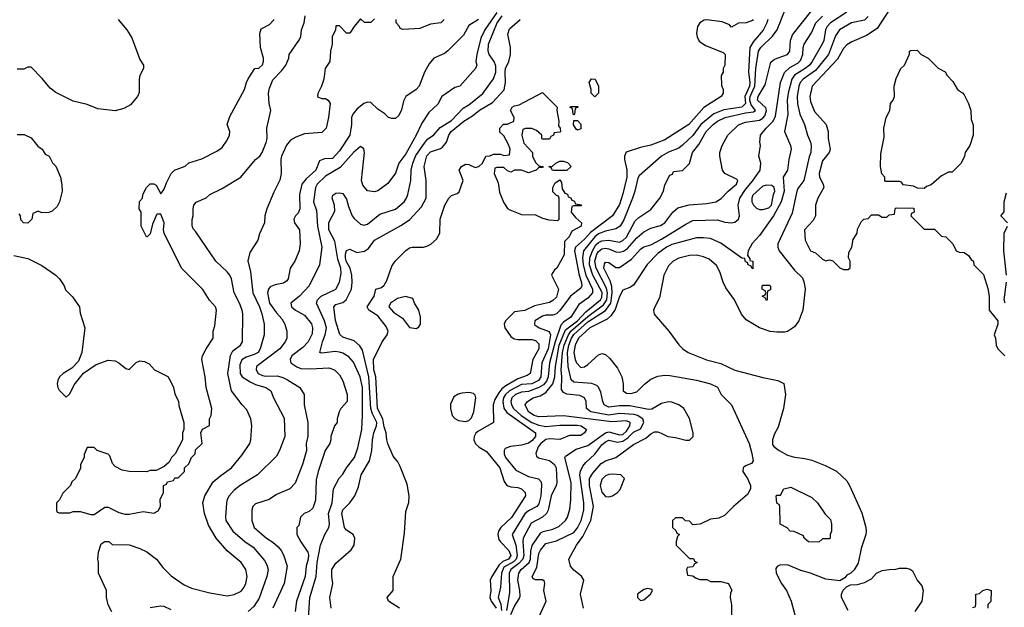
# Model space of a CAD drawing. Header units: inches. Extents: x 1793389 to 1900389, y 320802 to 470796.
# Tile 108 of 256: x 1870184 to 1875809, y 352575 to 355929. Entities that reach past the tile are written whole.
import ezdxf

# ---------------------------------------------------------------- set-up
doc = ezdxf.new("R2010")
doc.units = ezdxf.units.IN
doc.header["$MEASUREMENT"] = 0
doc.layers.add('B8375', color=7, linetype='Continuous')

msp = doc.modelspace()

# ---------------------------------------------------------------- linework, layer by layer
at = {"layer": 'B8375', "color": 2}
for points, elevation in [([(1870710, 352548.7), (1870689.4, 352589.4), (1870679, 352630), (1870679, 352670), (1870634, 352770), (1870634, 352830), (1870629.5, 352850), (1870633.2, 352890), (1870650, 352936), (1870670, 352951), (1870694, 352950), (1870712.7, 352932.7), (1870810, 352931.3), (1870870.7, 352910.7), (1870910.7, 352890.7), (1870964.7, 352850), (1871002.5, 352802.5), (1871050, 352754.8), (1871122.5, 352702.5), (1871164.5, 352684.5), (1871270, 352657.3), (1871370, 352640.7), (1871410, 352647.3), (1871450, 352667.3), (1871466, 352690), (1871476, 352710), (1871483.7, 352750), (1871476, 352790), (1871449.5, 352829.5), (1871370, 352896), (1871306, 352970), (1871263.3, 353043.3), (1871239.5, 353110), (1871229.4, 353170), (1871240.9, 353210), (1871289.2, 353290), (1871332.1, 353327.9), (1871393.2, 353370), (1871455.5, 353444.5), (1871499, 353510), (1871505.2, 353530), (1871509.2, 353610), (1871505.2, 353650), (1871481.5, 353701.5), (1871454, 353730), (1871393.2, 353810), (1871373.6, 353910), (1871387.2, 354012.8), (1871402.3, 354037.8), (1871445.2, 354070), (1871456, 354090), (1871458, 354250), (1871455.1, 354270), (1871439.5, 354310), (1871409.3, 354370), (1871394, 354450), (1871384, 354470), (1871369, 354490), (1871305.2, 354550), (1871190, 354718), (1871174.6, 354734.6), (1871168.4, 354751.6), (1871168.4, 354788.4), (1871175.3, 354810), (1871174, 354850), (1871179, 354870), (1871192.9, 354887.1), (1871248.9, 354911.1), (1871270, 354931.3), (1871337.5, 354962.5), (1871448, 355030), (1871530, 355131.3), (1871555.3, 355150), (1871568.9, 355171.1), (1871592.5, 355227.5), (1871597.2, 355250), (1871596, 355310), (1871619.3, 355410), (1871609.4, 355450), (1871604.5, 355510), (1871610, 355538), (1871630, 355584.7), (1871681.5, 355638.5), (1871704, 355670), (1871722, 355710), (1871724, 355730), (1871779, 355810), (1871789, 355830), (1871794, 355870), (1871809, 355910), (1871814, 355950)], 186), ([(1872908.8, 355970), (1872841.1, 355870), (1872817.4, 355822.6), (1872795.1, 355730), (1872788.7, 355690), (1872795.3, 355670), (1872788, 355650), (1872698, 355550), (1872670, 355542), (1872595.3, 355490), (1872572.5, 355447.5), (1872520.2, 355399.8), (1872481.6, 355338.4), (1872449.5, 355270), (1872390, 355164), (1872349.2, 355110), (1872330, 355052), (1872286.3, 354993.7), (1872230, 354951.3), (1872210, 354946), (1872171.1, 354951.1), (1872144.5, 354984.5), (1872136, 355010), (1872154, 355170), (1872150, 355192), (1872130, 355204.7), (1872090, 355170.8), (1872014.1, 355085.9), (1871930, 355036.3), (1871882.7, 354990), (1871874.5, 354970), (1871862.7, 354890), (1871879.1, 354839.1), (1871885.1, 354750), (1871909.4, 354630.6), (1871896, 354530), (1871837.2, 354410), (1871782.7, 354350), (1871733.2, 354310), (1871736, 354290), (1871759.3, 354270), (1871810, 354242), (1871850, 354193.2), (1871857, 354170), (1871854.8, 354134.8), (1871832, 354090), (1871802, 354058), (1871738, 354010), (1871729.3, 353989.3), (1871733.2, 353970), (1871766.5, 353946.5), (1871790, 353936.9), (1871845.1, 353934.9), (1871950, 353941.2), (1871982, 353930), (1872010, 353902), (1872030, 353868), (1872054, 353790), (1872055.3, 353750), (1872018, 353710), (1872008, 353690), (1871998, 353650), (1871998, 353630), (1871982, 353610), (1871962, 353550), (1871962, 353530), (1871955.3, 353510), (1871929.3, 353470), (1871889.3, 353350), (1871878, 353302), (1871872.9, 353187.1), (1871859, 353141), (1871838, 353122), (1871808, 353110), (1871788, 353090), (1871779, 353041), (1871768, 353030), (1871768, 352990), (1871789.1, 352949.1), (1871829, 352890), (1871833.3, 352873.3), (1871831.5, 352850), (1871819.7, 352810), (1871814.7, 352750), (1871766, 352610), (1871757, 352550)], 174), ([(1871834.5, 352510), (1871841.6, 352630), (1871876.9, 352750), (1871883.5, 352830), (1871902, 352930), (1871926.6, 352990), (1871949.4, 353030), (1871954.5, 353050), (1871948.2, 353110), (1871969.7, 353170), (1871975.6, 353250), (1872008.3, 353311.7), (1872030, 353334.8), (1872050, 353371), (1872097, 353430), (1872115.6, 353484.4), (1872137.6, 353590), (1872142.4, 353670), (1872141.7, 353830), (1872129.6, 353890), (1872090, 353973.2), (1872064.7, 354004.7), (1872030, 354025.1), (1872010, 354031.6), (1871985.1, 354034.9), (1871910, 354026), (1871898, 354030), (1871913.3, 354090), (1871929.7, 354130), (1871935.8, 354170), (1871924.2, 354210), (1871879, 354310), (1871886, 354330), (1871905.2, 354350), (1871989.4, 354390.6), (1872010, 354431.3), (1872020.5, 354479.5), (1872018, 354510), (1872002, 354562), (1871984.2, 354664.2), (1871949.6, 354730), (1871950, 354772), (1871984.7, 354835.3), (1871982.7, 354870), (1871969.4, 354910), (1871973.6, 354926.4), (1871990, 354938.8), (1872010, 354941), (1872030, 354936), (1872050, 354904.7), (1872061.6, 354861.6), (1872084, 354810), (1872094.4, 354794.4), (1872130, 354760.7), (1872150, 354755.5), (1872170, 354761.6), (1872242, 354818), (1872330, 354847.3), (1872379.5, 354890), (1872394, 354910), (1872401.6, 354930), (1872418.4, 355010), (1872420.5, 355070), (1872429.6, 355110), (1872447, 355153), (1872495.6, 355224.4), (1872513, 355247), (1872550, 355271), (1872585.7, 355314.3), (1872650, 355352.7), (1872716.6, 355423.4), (1872750, 355443), (1872830, 355507.7), (1872890, 355590.8), (1872903.5, 355630), (1872904.4, 355664.4), (1872895.1, 355690), (1872865.1, 355730), (1872859.7, 355750), (1872861.7, 355790), (1872911.5, 355910), (1872940.4, 355950)], 170), ([(1872990, 352532.7), (1873010, 352582), (1873037, 352623), (1873042, 352638), (1873041.3, 352670), (1873028.9, 352730), (1873035.3, 352770), (1873048.7, 352790), (1873094.3, 352830), (1873102, 352850), (1873104.1, 352895.9), (1873112.4, 352927.6), (1873161.2, 352998.8), (1873173.4, 353006.6), (1873230, 353020.7), (1873263.4, 353036.6), (1873302.8, 353070), (1873313.4, 353090), (1873325.8, 353134.2), (1873332.3, 353187.7), (1873333.3, 353286.7), (1873298.8, 353430), (1873302, 353438), (1873363.4, 353476.6), (1873430, 353498), (1873530, 353569.8), (1873550, 353576.4), (1873610, 353558.8), (1873630, 353561.8), (1873650, 353579.7), (1873668.7, 353610), (1873670.5, 353630), (1873650, 353639.5), (1873566.2, 353633.8), (1873290, 353667), (1873150, 353661.1), (1873122, 353670), (1873090.6, 353690), (1873070.7, 353730), (1873084, 353750), (1873117.3, 353770), (1873157.6, 353782.4), (1873190, 353801.3), (1873230.2, 353849.8), (1873240.7, 353890), (1873244.1, 353950), (1873265.1, 354070), (1873301.8, 354158.2), (1873370, 354209.8), (1873418.1, 354261.9), (1873502.3, 354330), (1873510, 354344.5), (1873510.8, 354370.8), (1873457.8, 354470), (1873438.4, 354530), (1873440.6, 354570), (1873455.2, 354610), (1873476.1, 354643.9), (1873490, 354657.2), (1873510, 354667.4), (1873550, 354671.1), (1873610, 354659.6), (1873630, 354668), (1873650, 354687.8), (1873699.2, 354780.8), (1873719.9, 354800.1), (1873790, 354846), (1873841, 354910), (1873861, 354950), (1873870, 354986), (1873898, 355042), (1873912.7, 355047.3), (1873918, 355062), (1873970, 355068), (1874010, 355108), (1874026.8, 355170), (1874063.1, 355216.9), (1874106, 355290), (1874146, 355330), (1874170.6, 355350), (1874214.8, 355370), (1874330, 355397.7), (1874376.7, 355403.3), (1874387.3, 355410), (1874363.3, 355443.3), (1874354.6, 355470), (1874356.3, 355490), (1874384.2, 355550), (1874389.2, 355650), (1874403.7, 355750), (1874417.1, 355770), (1874484.5, 355835.5), (1874510.4, 355870), (1874558, 355990)], 174), ([(1873153.4, 352526.6), (1873191.3, 352610), (1873178.8, 352670), (1873184.7, 352710), (1873182, 352722), (1873170, 352731.3), (1873130, 352731.3), (1873118, 352738), (1873111.3, 352750), (1873137.7, 352802.2), (1873150, 352882), (1873158.4, 352901.6), (1873190, 352938.4), (1873250, 352954), (1873350, 353002.4), (1873371, 353029), (1873391.6, 353070), (1873405.7, 353130), (1873407, 353170), (1873383.1, 353330), (1873387.6, 353352.4), (1873400.3, 353379.7), (1873418, 353402), (1873470, 353449.5), (1873510, 353502), (1873530, 353518.4), (1873550, 353529.3), (1873598, 353518), (1873630, 353522.7), (1873658.4, 353541.7), (1873690, 353573.5), (1873730, 353593.6), (1873750.3, 353630), (1873744.4, 353650), (1873713, 353670), (1873695, 353675), (1873610, 353680.7), (1873550, 353672.1), (1873446, 353690), (1873422, 353710), (1873419.1, 353750), (1873410, 353770.7), (1873383.8, 353783.8), (1873310, 353790.4), (1873290, 353800.7), (1873278.8, 353818.8), (1873281.2, 353890), (1873277.2, 353930), (1873284.6, 354030), (1873293.6, 354070), (1873318.7, 354130), (1873332.8, 354150), (1873430, 354234.8), (1873519.6, 354300.4), (1873538.4, 354330), (1873541.9, 354370), (1873535.9, 354395.9), (1873476.3, 354510), (1873470.2, 354550), (1873480.7, 354590), (1873490, 354605.1), (1873510, 354621), (1873530, 354624.4), (1873550, 354621.7), (1873590, 354604), (1873610, 354601.1), (1873633.3, 354606.7), (1873656.4, 354623.6), (1873710, 354682.9), (1873750, 354717), (1873790, 354738), (1873845.2, 354754.8), (1873870, 354769.4), (1873914.8, 354830), (1873944.4, 354855.6), (1874008.6, 354871.4), (1874110, 354878.7), (1874161, 354890), (1874191.6, 354908.4), (1874230.4, 354949.6), (1874278.8, 354990), (1874286.8, 355010), (1874279.3, 355019.3), (1874211.3, 355050), (1874198.8, 355070), (1874182.8, 355150), (1874184, 355170), (1874197.3, 355210), (1874230, 355269), (1874290, 355329.3), (1874330, 355343.6), (1874410, 355355.6), (1874430, 355366.9), (1874440.6, 355379.4), (1874450.2, 355410), (1874445.7, 355425.7), (1874399.1, 355470), (1874403, 355490), (1874442.4, 355557.6), (1874474.6, 355685.4), (1874496.1, 355703.9), (1874570.7, 355730), (1874583, 355750), (1874588, 355810), (1874598.4, 355841.6), (1874710, 355982)], 178), ([(1873404.7, 352570), (1873386.8, 352650), (1873406.8, 352730), (1873393.2, 352753.2), (1873350, 352786), (1873331, 352810), (1873321, 352850), (1873364, 352930), (1873400.6, 352979.4), (1873445.7, 353070), (1873461.7, 353150), (1873439.1, 353270), (1873439.6, 353310), (1873458.9, 353341.1), (1873505.4, 353394.6), (1873530, 353411.5), (1873590.3, 353429.7), (1873690, 353504.2), (1873760.7, 353539.3), (1873790, 353565.2), (1873810, 353575.3), (1873830, 353575.3), (1873849, 353569), (1873886, 353550), (1873930, 353544), (1873990, 353528), (1874010, 353528), (1874031.3, 353550), (1874031.3, 353570), (1874010, 353652), (1873978, 353710), (1873950, 353731), (1873910, 353746), (1873890, 353746.8), (1873850, 353737.3), (1873794.2, 353705.8), (1873775.9, 353704.1), (1873670, 353724.2), (1873610, 353724), (1873550, 353717), (1873523, 353730), (1873514.4, 353750), (1873503.4, 353803.4), (1873490.5, 353830.5), (1873480.5, 353840.5), (1873453, 353853), (1873350, 353859.3), (1873333.8, 353873.8), (1873316.5, 353950), (1873313.9, 354030), (1873320.8, 354070), (1873336.8, 354110), (1873350, 354132.4), (1873430, 354203.2), (1873531.3, 354268.7), (1873560.9, 354310), (1873568.8, 354368.8), (1873566.4, 354406.4), (1873557.5, 354437.5), (1873520.4, 354510), (1873524.4, 354535.6), (1873530, 354544), (1873550, 354542.7), (1873590, 354515.1), (1873610, 354515.1), (1873679, 354561), (1873730, 354619.6), (1873750, 354631.5), (1873790, 354644.2), (1873850, 354675.8), (1873990, 354762), (1874030, 354782), (1874170, 354786), (1874212.1, 354772.1), (1874250, 354769.3), (1874270, 354773.2), (1874290.5, 354789.5), (1874296.3, 354810), (1874288.2, 354870), (1874298.7, 354910), (1874330, 354959.6), (1874370, 355007), (1874413.4, 355070), (1874417.3, 355110), (1874406.8, 355150), (1874416, 355210), (1874411.3, 355230), (1874416, 355270), (1874447.7, 355310), (1874488.2, 355350), (1874501.7, 355378.3), (1874530.3, 355570), (1874552.7, 355627.2), (1874583.7, 355656.3), (1874630, 355681.3), (1874644.4, 355695.6), (1874657, 355730), (1874659.3, 355770), (1874665.5, 355790), (1874707.1, 355852.9), (1874732.4, 355910), (1874770, 355949.6)], 182), ([(1874909, 355971), (1874815.5, 355910), (1874796.4, 355890), (1874787, 355870), (1874777, 355810), (1874770, 355793.2), (1874711.8, 355690), (1874695.8, 355670), (1874670.4, 355650), (1874610, 355612.8), (1874594.3, 355590), (1874574.3, 355510), (1874568.9, 355470), (1874571.7, 355388.3), (1874553.4, 355290), (1874587.3, 355210), (1874590.6, 355190), (1874577.3, 355130), (1874570.8, 355070), (1874546, 355030), (1874550.6, 354950), (1874533, 354890), (1874490.5, 354810), (1874410, 354697.2), (1874368.1, 354651.9), (1874346, 354610), (1874342, 354582), (1874354, 354566), (1874354, 354554), (1874372, 354550), (1874372.7, 354507.3), (1874366, 354510), (1874362, 354522), (1874346, 354530), (1874342, 354542), (1874330, 354546), (1874326, 354566), (1874310, 354568), (1874190, 354652.3), (1874130, 354679.5), (1874090, 354684.5), (1874050, 354682.9), (1873910, 354646), (1873879.1, 354630), (1873830, 354594), (1873768.6, 354531.4), (1873690, 354412.7), (1873670, 354399.3), (1873630, 354384), (1873610, 354348.7), (1873584.8, 354275.2), (1873560.9, 354239.1), (1873539.9, 354220.1), (1873440.4, 354170), (1873375.8, 354110), (1873358, 354070), (1873350.4, 354030), (1873356.4, 353990), (1873364.4, 353970), (1873390, 353944), (1873410, 353947.3), (1873430, 353960.7), (1873490, 354014.8), (1873510, 354022.8), (1873530, 354018), (1873555.2, 353995.2), (1873598.7, 353938.7), (1873623, 353890), (1873630.6, 353850), (1873630.7, 353810.7), (1873650, 353797.3), (1873674.4, 353794.4), (1873710, 353804), (1873752.5, 353847.5), (1873790, 353876), (1873830, 353894.8), (1873870, 353898.8), (1873898, 353898), (1874050, 353870.6), (1874130.6, 353850.6), (1874170, 353831), (1874192, 353790), (1874251, 353730), (1874350.6, 353510), (1874367.1, 353452.9), (1874374, 353410), (1874364, 353396), (1874330, 353381.2), (1874316, 353370), (1874314, 353350), (1874341, 353310), (1874358, 353270), (1874358, 353250), (1874342, 353218), (1874262, 353150), (1874210, 353098), (1874176.9, 353083.1), (1874130, 353078), (1874071.6, 353048.4), (1874030, 353046), (1874010, 353066), (1873987.3, 353067.3), (1873970, 353086), (1873930, 353086), (1873914, 353070), (1873914, 353030), (1873932.7, 353012.7), (1873938, 352998), (1873954, 352990), (1873942, 352978), (1873934, 352950), (1873934, 352930), (1874010, 352854), (1874032.7, 352852.7), (1874038, 352838), (1874054, 352830), (1874038, 352822), (1874030, 352806), (1873998, 352802), (1873994, 352790), (1873998, 352758), (1874030, 352754), (1874043.6, 352743.6), (1874070, 352734), (1874110, 352734), (1874130, 352722), (1874190, 352722), (1874234, 352710), (1874252, 352670), (1874243.6, 352656.4), (1874242, 352630), (1874251.1, 352588.9), (1874252.7, 352452.7)], 186), ([(1875030, 355947), (1875010, 355926), (1874936, 355910), (1874868, 355870), (1874843.6, 355836.4), (1874804.2, 355730), (1874730, 355638.9), (1874659.3, 355590), (1874642, 355570), (1874634.9, 355550), (1874626, 355490), (1874627.6, 355447.6), (1874640.4, 355390), (1874667.3, 355330), (1874684.9, 355270), (1874702, 355230), (1874705.5, 355210), (1874703, 355170), (1874693.8, 355146.2), (1874663, 355010), (1874630, 354966), (1874623.1, 354950), (1874596.1, 354823.9), (1874514.8, 354650), (1874514.8, 354630), (1874522.8, 354610), (1874610, 354498.8), (1874654.9, 354454.9), (1874666, 354426), (1874670.3, 354389.7), (1874658.4, 354270), (1874635.5, 354210), (1874610, 354176), (1874570.4, 354149.6), (1874554.6, 354145.4), (1874510, 354144.5), (1874470.5, 354149.5), (1874409.7, 354169.6), (1874334.7, 354214.7), (1874308.2, 354248.2), (1874267, 354330), (1874218.3, 354398.3), (1874202, 354430), (1874183.7, 354490), (1874165.1, 354525.1), (1874122, 354562), (1874090, 354576), (1874050, 354583.7), (1874010, 354582), (1873950, 354566.6), (1873916, 354550), (1873890, 354524), (1873864, 354470), (1873839.8, 354340.2), (1873811.3, 354290), (1873804.7, 354270), (1873807.5, 354247.5), (1873891.3, 354150), (1873950, 354072), (1873972, 354050), (1874002, 354030), (1874107.9, 353987.9), (1874190, 353966.8), (1874270, 353927.3), (1874430, 353886), (1874514, 353870), (1874550, 353851.3), (1874558.8, 353790), (1874547.3, 353710), (1874516.8, 353603.2), (1874495.3, 353564.7), (1874484.7, 353530), (1874483.6, 353503.6), (1874491.6, 353491.6), (1874522, 353470), (1874570, 353442.8), (1874610, 353430.7), (1874670, 353424), (1874710, 353414), (1874784.5, 353384.5), (1874850, 353351), (1874910, 353296), (1874924, 353270), (1874994.6, 353114.6), (1875017.3, 353030), (1875018.8, 353010), (1875017.3, 352990), (1874991, 352910), (1874973.7, 352826.3), (1874951, 352789), (1874931.1, 352768.9), (1874910, 352758), (1874896.9, 352743.1), (1874870, 352726), (1874790, 352736), (1874702, 352770), (1874645.4, 352785.4), (1874570, 352817.2), (1874525.4, 352814.6), (1874511.6, 352808.4), (1874503.6, 352796.4), (1874504.7, 352770), (1874536, 352710), (1874564.7, 352670), (1874592, 352610), (1874611.1, 352531.1)], 190), ([(1875152.8, 355987.2), (1875082, 355878), (1875021.4, 355838.6), (1874936.8, 355803.2), (1874910, 355785.2), (1874890, 355764), (1874856, 355704), (1874710.4, 355549.6), (1874697.1, 355490), (1874701.7, 355461.7), (1874725.1, 355405.1), (1874790.7, 355330), (1874802, 355290), (1874802, 355250), (1874813.4, 355190), (1874807.3, 355170), (1874770, 355124), (1874750.5, 355050), (1874753, 355030), (1874774, 354990), (1874777.3, 354970), (1874742.8, 354910), (1874730.8, 354870), (1874730.5, 354809.5), (1874717.5, 354782.5), (1874667.3, 354730), (1874671.3, 354670), (1874702, 354610), (1874730, 354598), (1874770, 354562), (1874790, 354552), (1874810, 354558), (1874830, 354552), (1874870, 354512), (1874890, 354502), (1874916.4, 354503.6), (1874927.3, 354512.7), (1874928, 354550), (1874918, 354570), (1874920.4, 354599.6), (1874938, 354630), (1874945.6, 354674.4), (1874968, 354710), (1874970, 354734), (1874990, 354774), (1875006, 354790), (1875030, 354794), (1875050, 354814), (1875090, 354814), (1875110, 354802), (1875138, 354802), (1875150, 354814), (1875182, 354818), (1875186, 354850), (1875190, 354854), (1875292.7, 354852.7), (1875294, 354830), (1875278, 354822), (1875274, 354810), (1875350, 354734), (1875410, 354734), (1875450, 354694), (1875474, 354690), (1875514, 354650), (1875534, 354610), (1875550, 354602), (1875579.6, 354599.6), (1875603.6, 354583.6), (1875619.6, 354559.6), (1875632, 354550), (1875634, 354530), (1875690, 354474), (1875715.3, 354395.3), (1875722, 354350), (1875722, 354270), (1875771.3, 354210), (1875772, 354190), (1875751.3, 354130), (1875758, 354110), (1875762, 354070), (1875772, 354050), (1875812, 354010)], 194), ([(1870150, 354582.8), (1870230, 354566), (1870310, 354526), (1870390.6, 354470.6), (1870411.3, 354450), (1870438, 354410), (1870446.4, 354386.4), (1870486.4, 354346.4), (1870524.7, 354290), (1870530, 354254), (1870556, 354170), (1870538, 354030), (1870519.8, 353980.2), (1870481, 353939), (1870432, 353910), (1870412, 353890), (1870402, 353870), (1870398, 353850), (1870402, 353830), (1870410, 353814), (1870450, 353774), (1870470, 353794), (1870494.6, 353845.4), (1870548.9, 353911.1), (1870620.2, 353959.8), (1870690, 353984.7), (1870730, 353981), (1870750.6, 353970.6), (1870790, 353938), (1870810, 353932), (1870850, 353972), (1870870, 353982), (1870896.9, 353976.9), (1870923.6, 353963.6), (1870954, 353930), (1871030, 353892), (1871045.4, 353865.4), (1871062, 353830), (1871070, 353794), (1871092, 353750), (1871092.7, 353727.3), (1871122, 353630), (1871122, 353590), (1871114, 353570), (1871114, 353530), (1871072, 353450), (1871052, 353430), (1871036.9, 353403.1), (1871010, 353378), (1870963.6, 353356.4), (1870930, 353355.3), (1870910, 353348.7), (1870808.9, 353348.9), (1870770, 353358), (1870730, 353378), (1870714.6, 353394.6), (1870699, 353439), (1870688.9, 353448.9), (1870626, 353470), (1870610, 353486), (1870570, 353486), (1870552.7, 353447.3), (1870552, 353430), (1870532, 353390), (1870531.1, 353368.9), (1870502, 353310), (1870482, 353290), (1870474, 353270), (1870430, 353226), (1870411.6, 353188.4), (1870394, 353170), (1870394, 353130), (1870398, 353118), (1870410, 353114), (1870470, 353114), (1870490, 353122), (1870530, 353122), (1870590, 353104.7), (1870610, 353104.7), (1870670, 353146), (1870690, 353146), (1870750, 353116), (1870787.1, 353107.1), (1870810, 353106.8), (1870890, 353121), (1870950, 353112), (1870974.6, 353125.4), (1870988, 353150), (1870986, 353190), (1871006, 353230), (1871006, 353270), (1871022, 353278), (1871028.4, 353291.6), (1871062, 353298), (1871070, 353314), (1871090, 353314), (1871126, 353350), (1871126, 353370), (1871150, 353394), (1871166, 353430), (1871186, 353450), (1871187.3, 353472.7), (1871226, 353510), (1871218, 353570), (1871228.7, 353591.3), (1871267.3, 353612.7), (1871268, 353650), (1871278, 353670), (1871282, 353710), (1871248.7, 353830), (1871244, 353890), (1871224, 353990), (1871229, 354010), (1871249, 354050), (1871288.7, 354110), (1871288.7, 354150), (1871298, 354182), (1871309, 354270), (1871302, 354290), (1871267.2, 354327.2), (1871230, 354388.7), (1871108, 354510), (1871009.3, 354709.3), (1871005.2, 354730), (1871009, 354770), (1870990, 354818), (1870970, 354818), (1870966, 354814), (1870942, 354762), (1870930, 354706), (1870911.6, 354688.4), (1870908, 354690), (1870878, 354750), (1870878, 354830), (1870866, 354850), (1870868.4, 354891.6), (1870886, 354910), (1870888, 354930), (1870908, 354970), (1870930, 354992), (1870950, 354992), (1870963.6, 354983.6), (1870990, 354934), (1871010, 354962), (1871022.5, 354997.5), (1871049.5, 355050.5), (1871068.7, 355070), (1871130, 355092), (1871150, 355111.3), (1871224.7, 355135.3), (1871310, 355178), (1871340.2, 355199.8), (1871370, 355242), (1871382, 355270), (1871384, 355290), (1871369.2, 355330), (1871383.7, 355376.3), (1871469, 355530), (1871479, 355570), (1871489.4, 355590.6), (1871528, 355650), (1871550, 355652), (1871570, 355672), (1871576, 355690), (1871576, 355710), (1871559, 355770), (1871555.3, 355850), (1871564, 355876), (1871610, 355902), (1871638, 355930)], 190), ([(1870746, 355930), (1870796, 355870), (1870824.5, 355824.5), (1870870, 355702), (1870891, 355670), (1870891, 355650), (1870870.8, 355610), (1870866.8, 355590), (1870866.4, 355513.6), (1870856, 355490), (1870816.8, 355443.2), (1870778, 355422), (1870730, 355409), (1870630, 355419), (1870570, 355444), (1870490, 355464), (1870390, 355514), (1870358, 355538), (1870312.9, 355592.9), (1870250, 355658), (1870230, 355658), (1870207.3, 355647.3), (1870170, 355646)], 190), ([(1872210, 355934), (1872190, 355912), (1872152.7, 355912.7), (1872130, 355934), (1872094, 355890), (1872070, 355851.3), (1872050, 355851.3), (1872010, 355894), (1871990, 355894), (1871988.7, 355870), (1871969, 355830), (1871969, 355790), (1871959, 355750), (1871955.3, 355690), (1871929, 355650), (1871922, 355590), (1871908.7, 355550), (1871887.3, 355507.3), (1871886, 355490), (1871890, 355486), (1871910, 355478), (1871930, 355478), (1871946, 355470), (1871958, 355450), (1871948.7, 355370), (1871935.3, 355310), (1871910, 355284.7), (1871810, 355276.3), (1871761.2, 355258.8), (1871730, 355240.7), (1871708.1, 355211.9), (1871679.6, 355150), (1871676.2, 355130), (1871678, 355050), (1871670, 355012), (1871634.8, 354945.2), (1871596, 354850), (1871585.2, 354810), (1871582, 354770), (1871553.6, 354706.4), (1871544, 354670), (1871499.5, 354600.5), (1871486.8, 354553.2), (1871502.7, 354490), (1871515.6, 354370), (1871553, 354290), (1871567.3, 354250), (1871580.7, 354190), (1871579.5, 354130), (1871558.4, 354050), (1871546.6, 354030), (1871523.3, 354016.7), (1871477.3, 354002.8), (1871452.7, 353987.3), (1871442, 353958), (1871443.6, 353910), (1871455.1, 353890), (1871500.8, 353860.8), (1871530, 353846), (1871590, 353829.2), (1871619, 353810), (1871633.2, 353770), (1871694.8, 353654.8), (1871699, 353550), (1871668.7, 353470), (1871650, 353438), (1871542, 353330), (1871444, 353270), (1871410, 353242.8), (1871381.2, 353210), (1871369.3, 353190), (1871365.2, 353170), (1871359.3, 353090), (1871360.9, 353070), (1871400.9, 353010), (1871469.3, 352950), (1871518, 352918), (1871582, 352842), (1871596.6, 352816.6), (1871603.7, 352790), (1871596.2, 352750), (1871552.6, 352627.4), (1871521, 352579), (1871489.6, 352550.4)], 182), ([(1872805.2, 355930), (1872750, 355894.8), (1872719.1, 355840.9), (1872630, 355751), (1872610, 355736), (1872549, 355710), (1872523.3, 355676.7), (1872496, 355630), (1872465.2, 355550), (1872449.5, 355530.5), (1872389.2, 355490), (1872376.5, 355463.5), (1872365.6, 355414.4), (1872350, 355382), (1872330, 355364.7), (1872310, 355364.7), (1872290, 355371.3), (1872270, 355391.3), (1872230, 355418), (1872190, 355456), (1872170, 355458.8), (1872150, 355450.6), (1872110, 355418), (1872087.3, 355390), (1872079.6, 355370), (1872079.6, 355330), (1872069.4, 355270), (1872010, 355180.7), (1871970, 355136.3), (1871925.8, 355134.2), (1871897, 355123), (1871876.3, 355070), (1871819.5, 355020.5), (1871796.2, 354990), (1871782.9, 354930), (1871783.5, 354850), (1871774.8, 354825.3), (1871759.3, 354810), (1871749.3, 354790), (1871754, 354770), (1871782, 354730), (1871786, 354650), (1871781.2, 354610), (1871756, 354550), (1871729.2, 354510), (1871717.2, 354450), (1871710, 354438), (1871690, 354424), (1871644.1, 354415.9), (1871615.5, 354404.5), (1871605.2, 354390), (1871599.5, 354370), (1871611.6, 354310), (1871650, 354256), (1871681.5, 354221.5), (1871698, 354190), (1871709, 354150), (1871709.2, 354110), (1871701.2, 354090), (1871669.3, 354050), (1871537.2, 353950), (1871535.1, 353930), (1871546.6, 353910), (1871570, 353896.9), (1871590, 353893.3), (1871655.3, 353895.3), (1871687.1, 353887.1), (1871713.9, 353873.9), (1871784, 353830), (1871809, 353790), (1871809.3, 353730), (1871829.4, 353629.4), (1871829.4, 353550.6), (1871820.9, 353510), (1871822.7, 353470), (1871799.3, 353390), (1871757, 353283), (1871728, 353250), (1871650, 353218.8), (1871609.5, 353190.5), (1871530, 353164.7), (1871515.3, 353150), (1871509.2, 353130), (1871509.2, 353070), (1871524, 353030), (1871593.2, 352970), (1871630, 352947), (1871660.1, 352920.1), (1871678, 352898), (1871690, 352874), (1871711.6, 352810), (1871694, 352710), (1871629.5, 352570)], 178), ([(1871962.7, 352570), (1871956, 352630), (1871972.7, 352710), (1871966.6, 352750), (1871966.6, 352790), (1871990, 352826), (1872076.5, 352903.5), (1872095.3, 352930), (1872098, 352970), (1872088, 352990), (1872050, 353014), (1872039.3, 353030), (1872024.5, 353110), (1872030, 353131.3), (1872070, 353171.3), (1872099, 353210), (1872118.6, 353261.4), (1872135.1, 353330), (1872182, 353410), (1872195.1, 353470), (1872198.4, 353530), (1872207.6, 353570), (1872223.1, 353610), (1872224.4, 353630), (1872199.4, 353679.4), (1872190.7, 353710), (1872178.9, 353890), (1872142.9, 354042.9), (1872127.3, 354067.3), (1872095.5, 354095.5), (1872030, 354116), (1872011.8, 354131.8), (1871987.6, 354212.4), (1871979.3, 354290), (1871990, 354302.8), (1872030, 354314.9), (1872049.7, 354330.3), (1872078.9, 354390), (1872083.5, 354430), (1872081.1, 354470), (1872071.1, 354510), (1872049.8, 354550), (1872045.3, 354570), (1872044.4, 354590), (1872050, 354610.7), (1872070, 354618.8), (1872110, 354599.3), (1872152.7, 354607.3), (1872176.5, 354623.5), (1872210, 354671), (1872364.4, 354755.6), (1872411.7, 354788.3), (1872478.6, 354861.4), (1872505.2, 354910), (1872505.1, 355010), (1872495.1, 355090), (1872510, 355150.7), (1872530, 355174.4), (1872587.2, 355192.8), (1872598.8, 355201.2), (1872622, 355230), (1872636.3, 355270), (1872649.6, 355290), (1872720.7, 355350), (1872770, 355379.5), (1872810, 355412.2), (1872884.2, 355455.8), (1872951.2, 355528.8), (1872959.6, 355570), (1872956.4, 355630), (1872959.8, 355650), (1872978, 355690), (1872988.4, 355730), (1872988, 355770), (1872973, 355847), (1872982.5, 355877.5), (1873043.7, 355930)], 166), ([(1872609, 355930), (1872590, 355911), (1872530, 355902.8), (1872470, 355878), (1872372.7, 355872.7), (1872358, 355878), (1872354, 355890), (1872334, 355910), (1872334, 355930)], 182), ([(1874374, 355930), (1874370, 355924), (1874334, 355910), (1874291, 355909), (1874250, 355886), (1874239, 355899), (1874197, 355917), (1874110, 355927.8), (1874093.8, 355926.2), (1874068.9, 355911.1), (1874055.8, 355890), (1874050.3, 355850), (1874053.7, 355830), (1874066.3, 355806.3), (1874100.9, 355780.9), (1874202, 355742), (1874214, 355730), (1874212, 355670), (1874202, 355650), (1874202, 355630), (1874192, 355610), (1874192.7, 355552.7), (1874202, 355530), (1874202, 355510), (1874192, 355490), (1874092.2, 355427.8), (1874006, 355330), (1873870, 355242.7), (1873790, 355212.7), (1873730, 355199.3), (1873648.1, 355171.9), (1873639.1, 355150), (1873638, 355130), (1873651.8, 355071.8), (1873651.7, 355030), (1873630, 354935.3), (1873610, 354873.2), (1873570, 354809.4), (1873445.3, 354714.7), (1873410, 354675.1), (1873358.5, 354630), (1873354.2, 354610), (1873357.5, 354590), (1873378.2, 354478.2), (1873393.1, 354426.9), (1873394.9, 354410), (1873390, 354397.2), (1873330, 354349.7), (1873270, 354269.6), (1873250, 354249.6), (1873230, 354242.4), (1873190, 354242), (1873170, 354236.3), (1873127.3, 354210), (1873124, 354190), (1873127.1, 354187.1), (1873150.8, 354170), (1873208.7, 354148.7), (1873216.9, 354130), (1873202.8, 354050), (1873166.3, 353970), (1873160.9, 353890), (1873147, 353870), (1873110, 353850.8), (1873050, 353846), (1872981.7, 353810), (1872959.7, 353790), (1872948.3, 353770), (1872943.6, 353750), (1872950, 353710.8), (1872966.2, 353686.2), (1873130.6, 353570), (1873130.4, 353550), (1873110, 353524.5), (1873090, 353512.3), (1873050, 353499.3), (1872986.8, 353493.2), (1872958, 353482), (1872951, 353469), (1872950.8, 353450), (1872959.1, 353430), (1873017.3, 353357.3), (1873090, 353321.6), (1873147.5, 353307.5), (1873162.8, 353290), (1873165.5, 353270), (1873161.1, 353210), (1873150, 353165.2), (1873137.3, 353150), (1873090, 353125.1), (1873070, 353107.3), (1872997.3, 352990), (1873018.6, 352930), (1873026.7, 352870), (1873019.3, 352850), (1873004.9, 352835.1), (1872950, 352803.1), (1872936.9, 352770), (1872930.3, 352690), (1872916.5, 352630), (1872931.8, 352591.8), (1872936.1, 352556.1)], 166), ([(1874457, 355930), (1874452.2, 355910), (1874430.2, 355869.8), (1874375, 355805), (1874354.3, 355770), (1874348, 355630), (1874355, 355570), (1874353.4, 355550), (1874327.2, 355490), (1874330, 355449.5), (1874310, 355428.9), (1874206.1, 355413.9), (1874148.5, 355391.5), (1874074.6, 355330), (1874030, 355267.8), (1873970, 355211.6), (1873950, 355196.2), (1873890, 355173), (1873850.5, 355150), (1873722.8, 355037.2), (1873715.5, 355024.5), (1873698.4, 354950), (1873683.7, 354910), (1873634.4, 354785.6), (1873614.9, 354750), (1873590, 354735.1), (1873530, 354721.7), (1873490, 354706.2), (1873469.1, 354690), (1873404.9, 354610), (1873399.1, 354570), (1873402.3, 354530), (1873418.8, 354470), (1873455.6, 354390), (1873457, 354370), (1873430, 354338.4), (1873377.3, 354302.7), (1873332.7, 354230), (1873290, 354202), (1873274.3, 354185.7), (1873242.6, 354090), (1873211.1, 353970), (1873202.9, 353890), (1873194.1, 353865.9), (1873176, 353844), (1873150, 353828.7), (1873090, 353806.6), (1873050, 353801.7), (1873015.5, 353790), (1872995.3, 353770), (1872989.1, 353750), (1872992.7, 353730), (1873004.9, 353710), (1873049.5, 353669.5), (1873110, 353630.2), (1873150, 353614.2), (1873190, 353606.5), (1873270, 353614.9), (1873370, 353613.4), (1873391, 353610), (1873421, 353590), (1873410.8, 353570), (1873390, 353556.2), (1873325.3, 353554.7), (1873270, 353531.6), (1873210, 353536.4), (1873190, 353532.4), (1873160.2, 353510), (1873146.5, 353490), (1873133, 353453), (1873136.7, 353436.7), (1873147, 353427), (1873210, 353411.8), (1873239.3, 353390), (1873248.5, 353370), (1873252.2, 353287.8), (1873248.2, 353270), (1873219.5, 353210), (1873203.1, 353130), (1873193, 353110), (1873170.3, 353089.7), (1873105.3, 353054.7), (1873060.3, 352970), (1873057.3, 352950), (1873062.9, 352870), (1873057.2, 352850), (1873035.7, 352824.3), (1872988.9, 352790), (1872980.2, 352770), (1872982.5, 352657.5), (1872963.9, 352556.1)], 170), ([(1872354, 352570), (1872290, 352609.2), (1872282.7, 352630), (1872317, 352670), (1872317.7, 352750), (1872361.1, 352850), (1872382.3, 352997.7), (1872390, 353122), (1872407.5, 353172.5), (1872409.7, 353210), (1872397.6, 353277.6), (1872358, 353378), (1872344.8, 353404.8), (1872318, 353438), (1872287, 353507), (1872280.5, 353530), (1872278.3, 353570), (1872265.5, 353605.5), (1872259.3, 353650), (1872227, 353710), (1872218.5, 353890), (1872206.6, 353930), (1872204.4, 353990), (1872254, 354090), (1872282.9, 354130), (1872289.5, 354150), (1872278.3, 354178.3), (1872230, 354238), (1872178, 354270), (1872168.7, 354290), (1872209, 354350), (1872218, 354390), (1872250, 354401), (1872266.6, 354413.4), (1872280.9, 354439.1), (1872310, 354522), (1872329, 354550), (1872390, 354611), (1872410, 354626), (1872426, 354630), (1872490, 354630.5), (1872510, 354636.3), (1872532.1, 354647.9), (1872564.8, 354675.2), (1872583.7, 354710), (1872586.6, 354790), (1872613.2, 354870), (1872635.3, 354910), (1872650, 354924.7), (1872683.1, 354936.9), (1872693.6, 354946.4), (1872718, 355010), (1872695.3, 355070), (1872708.7, 355090), (1872730, 355104.7), (1872750, 355102), (1872785.4, 355085.4), (1872806, 355090), (1872828, 355110), (1872846, 355150), (1872870, 355152), (1872890, 355162), (1872930, 355162), (1872950, 355154), (1872982, 355158), (1872986, 355190), (1872976.4, 355216.4), (1872950, 355266), (1872927.3, 355287.3), (1872926, 355310), (1872948.4, 355331.6), (1872970, 355332), (1873006, 355350), (1873008, 355370), (1872988, 355410), (1872998, 355430), (1873010, 355438), (1873036.4, 355443.6), (1873170, 355514), (1873254, 355430), (1873252, 355410), (1873264.7, 355350), (1873262, 355322), (1873272, 355310), (1873274, 355290), (1873270, 355286), (1873238, 355282), (1873234, 355270), (1873218, 355262), (1873210, 355246), (1873170, 355246), (1873166, 355250), (1873166, 355270), (1873136.4, 355296.4), (1873110, 355308), (1873072.7, 355307.3), (1873058, 355302), (1873052, 355270), (1873063.6, 355223.6), (1873114, 355170), (1873114, 355150), (1873130, 355114), (1873150, 355094), (1873174, 355090), (1873170, 355086), (1873150, 355086), (1873134, 355070), (1873090, 355055.3), (1873050, 355069.2), (1873011, 355069), (1872990, 355058), (1872970, 355066), (1872950, 355086), (1872910, 355086), (1872898, 355082), (1872894, 355050), (1872917.3, 354997.3), (1872925.2, 354945.2), (1872947.9, 354887.9), (1872970.6, 354850.6), (1872983.4, 354843.4), (1873050, 354816.3), (1873130, 354814), (1873170, 354796), (1873206.4, 354786.4), (1873258, 354782), (1873266, 354790), (1873266, 354910), (1873262, 354922), (1873250, 354926), (1873230, 354946), (1873228.7, 354970), (1873243.1, 354996.9), (1873270, 355014), (1873279.6, 354999.6), (1873283.6, 354963.6), (1873298, 354938), (1873312.7, 354932.7), (1873318, 354918), (1873332.7, 354912.7), (1873338, 354898), (1873352.7, 354892.7), (1873358, 354878), (1873392.7, 354872.7), (1873390, 354866), (1873350, 354866), (1873338, 354862), (1873334, 354830), (1873359.6, 354799.6), (1873394, 354770), (1873391.3, 354750), (1873338, 354722), (1873322, 354690), (1873296.9, 354663.1), (1873294, 354586), (1873252, 354510), (1873239.6, 354500.4), (1873223.6, 354476.4), (1873222, 354470), (1873262, 354390), (1873250, 354344), (1873230, 354325.2), (1873210, 354314), (1873124, 354296), (1873069.2, 354269.2), (1873010, 354262), (1872958.8, 354210), (1872950.8, 354190), (1872954.8, 354170), (1872990, 354121), (1873007.7, 354107.7), (1873030, 354102.8), (1873110, 354102.8), (1873130, 354097.3), (1873150, 354078), (1873150.3, 354050), (1873115.8, 353990), (1873099.1, 353910), (1873082, 353898), (1873030, 353878.3), (1872960.6, 353839.4), (1872937.8, 353822.2), (1872920.6, 353799.4), (1872898.5, 353761.5), (1872888.2, 353730), (1872890.8, 353629.2), (1872801.3, 353578.7), (1872790, 353569.2), (1872779.3, 353550), (1872778.7, 353530), (1872787.1, 353507.1), (1872808.1, 353488.1), (1872850, 353463.1), (1872926, 353370), (1872952, 353292), (1872967.3, 353270), (1872990, 353263), (1873030, 353259.3), (1873050, 353250.5), (1873070.6, 353230), (1873073.4, 353210), (1872993.7, 353086.3), (1872932.2, 353030), (1872919.6, 353010), (1872915.2, 352990), (1872921.8, 352961.8), (1872930, 352948), (1872978.8, 352898.8), (1872988.9, 352870), (1872976, 352850), (1872944, 352836), (1872922.3, 352817.7), (1872881.3, 352750), (1872872.4, 352730), (1872875.6, 352670), (1872869, 352630), (1872877.3, 352610), (1872905.2, 352570)], 162), ([(1870170, 355273), (1870210, 355273), (1870250, 355254), (1870287.1, 355207.1), (1870311.3, 355190), (1870330, 355162), (1870351.3, 355150), (1870371.1, 355111.1), (1870390, 355092), (1870416, 355030), (1870425.4, 354985.4), (1870426, 354950), (1870411, 354890), (1870397.3, 354862.7), (1870370, 354835.3), (1870350, 354828), (1870310, 354826), (1870290, 354835.3), (1870258, 354822), (1870254, 354790), (1870230, 354768), (1870206, 354770), (1870190, 354786), (1870188, 354810), (1870180.4, 354820.4)], 190), ([(1875826, 354770), (1875788, 354810), (1875807.3, 354832.7), (1875808.7, 354890), (1875820.4, 354939.6)], 194), ([(1875822, 354470), (1875806, 354610), (1875808.7, 354710), (1875826, 354750)], 194), ([(1875814, 354310), (1875808.7, 354330), (1875822, 354430)], 194), ([(1874916.4, 352556.4), (1874878, 352630), (1874878, 352650), (1874887.3, 352672.7), (1874908, 352692), (1874930, 352702), (1874970, 352704.7), (1875010, 352716), (1875050, 352738), (1875078, 352770), (1875110, 352784.7), (1875150, 352791.3), (1875188.4, 352791.6), (1875210, 352798), (1875250, 352798), (1875270, 352792), (1875283.6, 352783.6), (1875311.3, 352730), (1875338, 352698), (1875346, 352670), (1875338, 352610), (1875298, 352550)], 190), ([(1875627.3, 352572.7), (1875642, 352578), (1875646, 352590), (1875646, 352650), (1875667.3, 352652.7), (1875686, 352670), (1875710, 352678), (1875734, 352670), (1875731.6, 352608.4), (1875714, 352590), (1875714, 352570)], 190), ([(1871050, 352561), (1871010, 352578.8), (1870990, 352580.7), (1870929, 352571)], 182)]:
    msp.add_lwpolyline(points, dxfattribs=dict(at, elevation=elevation))
for points, elevation in [([(1875350, 354966), (1875312.7, 354967.3), (1875290, 354978), (1875230, 354986), (1875222, 355002), (1875210, 355006), (1875130, 355006), (1875126, 355010), (1875126, 355030), (1875108.4, 355048.4), (1875102, 355090), (1875103.1, 355163.1), (1875122, 355258), (1875121.2, 355310), (1875134, 355370), (1875154, 355410), (1875159, 355450), (1875174, 355470), (1875182, 355490), (1875179, 355550), (1875190, 355594), (1875218, 355650), (1875238, 355670), (1875267.3, 355732.7), (1875268, 355750), (1875272.7, 355752.7), (1875310, 355754), (1875334, 355730), (1875374, 355710), (1875431.6, 355651.6), (1875471.1, 355631.1), (1875482, 355610), (1875515.3, 355575.3), (1875542, 355530), (1875570, 355512), (1875579.8, 355499.8), (1875604.7, 355450), (1875618, 355410), (1875619.6, 355359.6), (1875631.6, 355328.4), (1875631.1, 355268.9), (1875611.3, 355210), (1875584.7, 355170), (1875582, 355150), (1875562, 355110), (1875510, 355058), (1875490, 355058), (1875450, 355038), (1875390, 354986), (1875363.6, 354976.4)], 194), ([(1873470, 355488), (1873448.7, 355508.7), (1873448.7, 355530), (1873438, 355570), (1873450, 355591.3), (1873472, 355590), (1873491.3, 355550), (1873491.1, 355508.9)], 162), ([(1873350, 355386), (1873346, 355390), (1873342, 355422), (1873328, 355428), (1873330, 355434), (1873370, 355434), (1873374, 355430), (1873358, 355422), (1873354, 355390)], 162), ([(1873370, 355298), (1873363.1, 355303.1), (1873348.4, 355328.4), (1873350, 355354), (1873370, 355354), (1873390, 355332), (1873390, 355306)], 162), ([(1873232.7, 355067.3), (1873226, 355070), (1873222, 355082), (1873206, 355090), (1873227.3, 355092.7), (1873246, 355110), (1873270, 355122), (1873290, 355122), (1873312.7, 355112.7), (1873334, 355090), (1873310, 355068)], 162), ([(1874450, 354984.7), (1874430, 354978.7), (1874372.9, 354927.1), (1874366.7, 354910), (1874366.7, 354890), (1874376.4, 354870), (1874393.1, 354853.1), (1874410, 354846), (1874430, 354846), (1874464.4, 354855.6), (1874479.3, 354870), (1874489.7, 354930.3), (1874498, 354950), (1874494, 354970), (1874481.5, 354981.5)], 186), ([(1874450, 354326), (1874442, 354342), (1874426, 354350), (1874442, 354358), (1874446, 354370), (1874442, 354382), (1874426, 354390), (1874426, 354410), (1874430, 354414), (1874467.3, 354412.7), (1874472.7, 354407.3), (1874472.7, 354387.3), (1874458, 354382), (1874454, 354370), (1874454, 354330)], 186), ([(1872388.4, 354348.4), (1872342.8, 354337.2), (1872302, 354310), (1872292, 354290), (1872319.8, 354259.8), (1872370, 354224.7), (1872411.1, 354171.1), (1872450, 354166), (1872464.7, 354175.3), (1872474, 354190), (1872472.7, 354230), (1872464, 354270), (1872439, 354310), (1872430, 354338)], 162), ([(1872750, 353800.5), (1872710, 353797.4), (1872688.9, 353791.1), (1872664.5, 353775.5), (1872645.4, 353734.6), (1872644.9, 353710), (1872654.9, 353670), (1872670, 353651.7), (1872690, 353640.2), (1872730, 353636), (1872750, 353641.6), (1872764.2, 353655.8), (1872778, 353690), (1872789.6, 353770), (1872785.6, 353785.6), (1872775.4, 353795.4)], 162), ([(1873570, 353335.1), (1873550, 353332.3), (1873530, 353325.2), (1873510, 353304), (1873499.1, 353270), (1873510, 353231.3), (1873530, 353206.8), (1873550, 353206), (1873570, 353211.3), (1873598, 353230), (1873613.6, 353246.4), (1873638, 353310), (1873618, 353330)], 186), ([(1874750, 352946), (1874690, 352948), (1874666, 352970), (1874662, 352982), (1874607.3, 353007.3), (1874586, 353010), (1874568.4, 353028.4), (1874528, 353050), (1874526, 353150), (1874522, 353162), (1874508.4, 353168.4), (1874506, 353210), (1874510, 353214), (1874530, 353214), (1874549.1, 353250.9), (1874590, 353261), (1874710, 353202), (1874742, 353170), (1874785.4, 353105.4), (1874815.3, 353075.3), (1874822, 353050), (1874822, 353010), (1874814, 352990), (1874814, 352970), (1874810, 352966), (1874770, 352966)], 186), ([(1873770, 352682), (1873750, 352675.3), (1873714, 352650), (1873714, 352630), (1873730, 352614), (1873750, 352618), (1873788, 352650), (1873798, 352670), (1873790, 352678)], 186)]:
    msp.add_lwpolyline(points, close=True, dxfattribs=dict(at, elevation=elevation))

doc.saveas('drawing.dxf')
